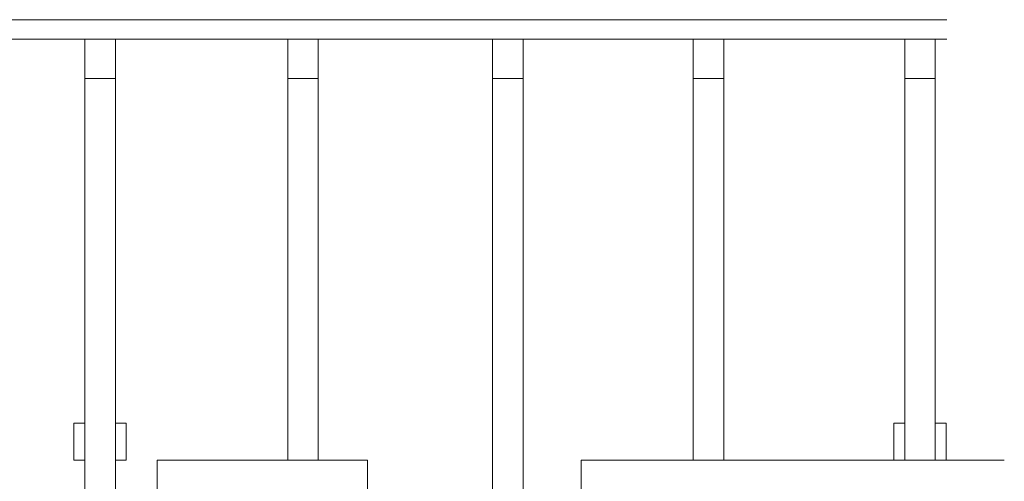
# Model space of a CAD drawing. Header units: millimetres. Extents: x 8221 to 89444, y -105166 to -5578.
# Tile 89 of 118: x 46890 to 51405, y -39760 to -37642. Entities that reach past the tile are written whole.
import ezdxf

# ---------------------------------------------------------------- set-up
doc = ezdxf.new("R2010")
doc.units = ezdxf.units.MM
doc.linetypes.add('phl_thick', pattern=[0])
doc.layers.add('VZT_50 POPIS - OBECNE', color=7, linetype='Continuous', lineweight=13)

msp = doc.modelspace()

# ---------------------------------------------------------------- linework, layer by layer
at = {"layer": 'VZT_50 POPIS - OBECNE', "color": 8, "linetype": 'phl_thick'}
for p, q in [((43619.7, -37642.4), (51142.1, -37642.4)), ((43619.7, -37732.4), (51142.1, -37732.4)), ((47328.9, -37732.4), (47188.9, -37732.4)), ((47188.9, -37732.4), (47188.9, -37912.4)), ((47328.9, -37912.4), (47328.9, -37732.4)), ((48258.9, -37732.4), (48118.9, -37732.4)), ((48118.9, -37732.4), (48118.9, -37912.4)), ((48258.9, -37912.4), (48258.9, -37732.4)), ((49198.7, -37732.4), (49058.7, -37732.4)), ((49058.7, -37732.4), (49058.7, -37912.4)), ((49198.7, -37912.4), (49198.7, -37732.4)), ((50118.7, -37732.4), (49978.7, -37732.4)), ((49978.7, -37732.4), (49978.7, -37912.4)), ((50118.7, -37912.4), (50118.7, -37732.4)), ((51088.9, -37732.4), (50948.9, -37732.4)), ((50948.9, -37732.4), (50948.9, -37912.4)), ((51088.9, -37912.4), (51088.9, -37732.4)), ((47188.9, -37912.4), (47188.9, -40012.4)), ((47188.9, -37912.4), (47328.9, -37912.4)), ((47328.9, -37912.4), (47328.9, -40012.4)), ((48118.9, -37912.4), (48118.9, -39662.4)), ((48118.9, -37912.4), (48258.9, -37912.4)), ((48258.9, -37912.4), (48258.9, -39662.4)), ((49058.7, -37912.4), (49058.7, -40162.4)), ((49058.7, -37912.4), (49198.7, -37912.4)), ((49198.7, -37912.4), (49198.7, -40162.4)), ((49978.7, -37912.4), (49978.7, -39662.4)), ((49978.7, -37912.4), (50118.7, -37912.4)), ((50118.7, -37912.4), (50118.7, -39662.4)), ((50948.9, -37912.4), (50948.9, -39662.4)), ((50948.9, -37912.4), (51088.9, -37912.4)), ((51088.9, -37912.4), (51088.9, -39662.4)), ((47188.9, -39492.4), (47138.9, -39492.4)), ((47138.9, -39492.4), (47138.9, -39662.4)), ((47188.9, -39662.4), (47188.9, -39492.4)), ((47378.9, -39492.4), (47328.9, -39492.4)), ((47328.9, -39492.4), (47328.9, -39662.4)), ((47378.9, -39662.4), (47378.9, -39492.4)), ((50948.9, -39492.4), (50898.9, -39492.4)), ((50898.9, -39492.4), (50898.9, -39662.4)), ((50948.9, -39662.4), (50948.9, -39492.4)), ((51138.9, -39492.4), (51088.9, -39492.4)), ((51088.9, -39492.4), (51088.9, -39662.4)), ((51138.9, -39662.4), (51138.9, -39492.4)), ((47138.9, -39662.4), (47188.9, -39662.4)), ((47328.9, -39662.4), (47378.9, -39662.4)), ((47520.1, -42062.4), (47520.1, -39662.4)), ((47520.1, -39662.4), (48485.1, -39662.4)), ((48485.1, -39662.4), (48485.1, -42062.4)), ((49464.5, -42062.4), (49464.5, -39662.4)), ((49464.5, -39662.4), (51405.5, -39662.4)), ((50898.9, -39662.4), (50948.9, -39662.4)), ((51088.9, -39662.4), (51138.9, -39662.4))]:
    msp.add_line(p, q, dxfattribs=at)

doc.saveas('drawing.dxf')
